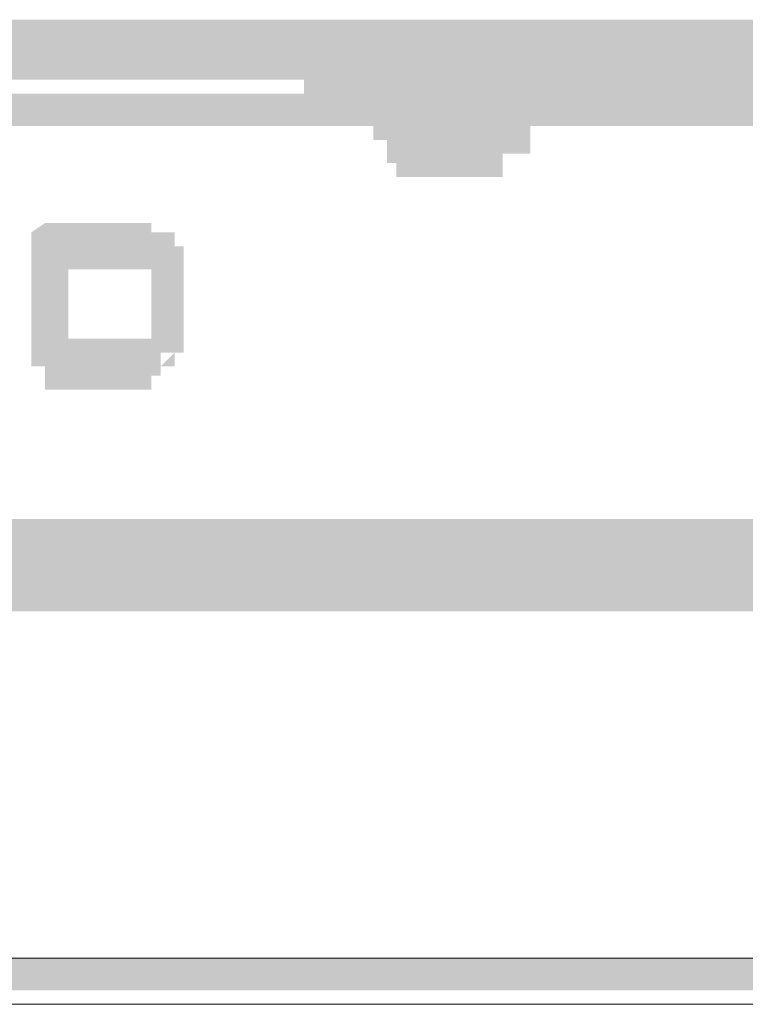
# Model space of a CAD drawing. Header units: millimetres. Extents: x -91 to 1961, y -1152 to 358.
# Tile 222 of 256: x 146.68 to 149.27, y 174.42 to 177.94. Entities that reach past the tile are written whole.
import ezdxf

# ---------------------------------------------------------------- set-up
doc = ezdxf.new("R2010")
doc.units = ezdxf.units.MM
doc.header["$MEASUREMENT"] = 0
doc.layers.get('0').update_dxf_attribs({"linetype": 'CONTINUOUS'})

msp = doc.modelspace()

# ---------------------------------------------------------------- hatches: boundary and pattern name
at = {"true_color": 0xaaaaaa}
h = msp.add_hatch(color=253, dxfattribs=at)
h.paths.add_polyline_path([(127.1458, 177.9399), (133.499, 177.9399), (133.499, 177.8075), (127.1458, 177.8075)])
h.paths.add_polyline_path([(136.6756, 177.9399), (143.0287, 177.9399), (143.0287, 177.8075), (136.6756, 177.8075)])
h.paths.add_polyline_path([(146.2053, 177.9399), (152.5584, 177.9399), (152.5584, 177.8075), (146.2053, 177.8075)])
h.paths.add_polyline_path([(155.735, 177.9399), (162.0882, 177.9399), (162.0882, 177.8075), (155.735, 177.8075)])
h = msp.add_hatch(color=253, dxfattribs=at)
h.paths.add_polyline_path([(127.1458, 177.9399), (133.499, 177.9399), (133.499, 177.8075), (127.1458, 177.8075)])
h.paths.add_polyline_path([(136.6756, 177.9399), (143.0287, 177.9399), (143.0287, 177.8075), (136.6756, 177.8075)])
h.paths.add_polyline_path([(146.2053, 177.9399), (152.5584, 177.9399), (152.5584, 177.8075), (146.2053, 177.8075)])
h.paths.add_polyline_path([(155.735, 177.9399), (162.0882, 177.9399), (162.0882, 177.8075), (155.735, 177.8075)])
h = msp.add_hatch(color=253, dxfattribs=at)
h.paths.add_polyline_path([(162.6011, 177.8075), (156.2479, 177.8075), (156.2479, 177.9399), (162.6011, 177.9399)])
h.paths.add_polyline_path([(153.0713, 177.8075), (146.7182, 177.8075), (146.7182, 177.9399), (153.0713, 177.9399)])
h.paths.add_polyline_path([(143.5416, 177.8075), (137.1884, 177.8075), (137.1884, 177.9399), (143.5416, 177.9399)])
h.paths.add_polyline_path([(134.0119, 177.8075), (127.6587, 177.8075), (127.6587, 177.9399), (134.0119, 177.9399)])
h = msp.add_hatch(color=253, dxfattribs=at)
h.paths.add_polyline_path([(127.1458, 177.8572), (133.499, 177.8572), (133.499, 177.7248), (127.1458, 177.7248)])
h.paths.add_polyline_path([(136.6756, 177.8572), (143.0287, 177.8572), (143.0287, 177.7248), (136.6756, 177.7248)])
h.paths.add_polyline_path([(146.2053, 177.8572), (152.5584, 177.8572), (152.5584, 177.7248), (146.2053, 177.7248)])
h.paths.add_polyline_path([(155.735, 177.8572), (162.0882, 177.8572), (162.0882, 177.7248), (155.735, 177.7248)])
h = msp.add_hatch(color=253, dxfattribs=at)
h.paths.add_polyline_path([(162.6011, 177.7248), (156.2479, 177.7248), (156.2479, 177.8572), (162.6011, 177.8572)])
h.paths.add_polyline_path([(153.0713, 177.7248), (146.7182, 177.7248), (146.7182, 177.8572), (153.0713, 177.8572)])
h.paths.add_polyline_path([(143.5416, 177.7248), (137.1884, 177.7248), (137.1884, 177.8572), (143.5416, 177.8572)])
h.paths.add_polyline_path([(134.0119, 177.7248), (127.6587, 177.7248), (127.6587, 177.8572), (134.0119, 177.8572)])
h = msp.add_hatch(color=253, dxfattribs=at)
h.paths.add_polyline_path([(128.6348, 177.7579), (134.988, 177.7579), (134.988, 177.6421), (128.6348, 177.6421)])
h.paths.add_polyline_path([(138.1646, 177.7579), (144.5177, 177.7579), (144.5177, 177.6421), (138.1646, 177.6421)])
h.paths.add_polyline_path([(147.6943, 177.7579), (154.0475, 177.7579), (154.0475, 177.6421), (147.6943, 177.6421)])
h.paths.add_polyline_path([(157.224, 177.7579), (161.112, 177.7579), (161.112, 177.6421), (157.224, 177.6421)])
h = msp.add_hatch(color=253, dxfattribs=at)
h.paths.add_polyline_path([(161.112, 177.5593), (154.7589, 177.5593), (154.7589, 177.6752), (161.112, 177.6752)])
h.paths.add_polyline_path([(151.5823, 177.5593), (145.2292, 177.5593), (145.2292, 177.6752), (151.5823, 177.6752)])
h.paths.add_polyline_path([(142.0526, 177.5593), (135.6994, 177.5593), (135.6994, 177.6752), (142.0526, 177.6752)])
h.paths.add_polyline_path([(132.5228, 177.5593), (128.6348, 177.5593), (128.6348, 177.6752), (132.5228, 177.6752)])
h = msp.add_hatch(color=253, dxfattribs=at)
h.paths.add_polyline_path([(148.4057, 177.5097), (148.3726, 177.5097), (148.3726, 177.6421), (148.4057, 177.6421)])
h.paths.add_polyline_path([(148.3726, 177.5097), (148.323, 177.5097), (148.2899, 177.5097), (148.2899, 177.6421), (148.323, 177.6421), (148.3726, 177.6421)])
h.paths.add_polyline_path([(148.2899, 177.5097), (148.2403, 177.5097), (148.2072, 177.5097), (148.2072, 177.6421), (148.2403, 177.6421), (148.2899, 177.6421)])
h.paths.add_polyline_path([(148.2072, 177.5097), (148.1576, 177.5097), (148.1079, 177.5097), (148.1079, 177.6421), (148.1576, 177.6421), (148.2072, 177.6421)])
h.paths.add_polyline_path([(148.1079, 177.5097), (148.0748, 177.5097), (148.0748, 177.6421), (148.1079, 177.6421)])
h.paths.add_polyline_path([(148.0748, 177.5097), (148.0252, 177.5097), (148.0252, 177.6421), (148.0748, 177.6421)])
h.paths.add_polyline_path([(148.0252, 177.5097), (147.9921, 177.5097), (147.9921, 177.6421), (148.0252, 177.6421)])
for points in [[(147.9425, 177.5924), (147.9425, 177.5097), (148.0748, 177.5097), (148.0748, 177.5924)], [(148.3726, 177.5924), (148.3726, 177.5097), (148.505, 177.5097), (148.505, 177.5924)], [(146.7182, 177.1292), (146.7182, 176.7487), (146.8505, 176.7487), (146.8505, 177.1292)], [(147.1483, 177.1292), (147.1483, 176.7487), (147.2641, 176.7487), (147.2641, 177.1292)]]:
    msp.add_hatch(color=253, dxfattribs=at).paths.add_polyline_path(points)
h = msp.add_hatch(color=253, dxfattribs=at)
h.paths.add_polyline_path([(148.0252, 177.5924), (148.0748, 177.5593), (148.0252, 177.5097), (147.9921, 177.5593)])
h.paths.add_polyline_path([(148.0252, 177.5924), (148.0748, 177.5924), (148.0748, 177.4601), (148.0252, 177.4601)])
h.paths.add_polyline_path([(148.0748, 177.5924), (148.1079, 177.5924), (148.1079, 177.4601), (148.0748, 177.4601)])
h.paths.add_polyline_path([(148.1079, 177.5924), (148.1576, 177.5924), (148.1576, 177.4601), (148.1079, 177.4601)])
h.paths.add_polyline_path([(148.1576, 177.5924), (148.2072, 177.5924), (148.2072, 177.4601), (148.1576, 177.4601)])
h = msp.add_hatch(color=253, dxfattribs=at)
h.paths.add_polyline_path([(148.2072, 177.5924), (148.2403, 177.5924), (148.2403, 177.4601), (148.2072, 177.4601)])
h.paths.add_polyline_path([(148.2403, 177.5924), (148.2899, 177.5924), (148.2899, 177.4601), (148.2403, 177.4601)])
h.paths.add_polyline_path([(148.2899, 177.5924), (148.323, 177.5924), (148.323, 177.4601), (148.2899, 177.4601)])
h.paths.add_polyline_path([(148.323, 177.5924), (148.3726, 177.5924), (148.3726, 177.4601), (148.323, 177.4601)])
h.paths.add_polyline_path([(148.3726, 177.5924), (148.4057, 177.5924), (148.4057, 177.4601), (148.3726, 177.4601)])
h.paths.add_polyline_path([(148.3726, 177.5593), (148.3726, 177.5924), (148.505, 177.5924), (148.505, 177.5593)])
h = msp.add_hatch(color=253, dxfattribs=at)
h.paths.add_polyline_path([(148.4057, 177.427), (148.3726, 177.427), (148.3726, 177.5593), (148.4057, 177.5593)])
h.paths.add_polyline_path([(148.3726, 177.427), (148.323, 177.427), (148.2899, 177.427), (148.2899, 177.5593), (148.323, 177.5593), (148.3726, 177.5593)])
h.paths.add_polyline_path([(148.2899, 177.427), (148.2403, 177.427), (148.2072, 177.427), (148.2072, 177.5593), (148.2403, 177.5593), (148.2899, 177.5593)])
h.paths.add_polyline_path([(148.2072, 177.427), (148.1576, 177.427), (148.1079, 177.427), (148.1079, 177.5593), (148.1576, 177.5593), (148.2072, 177.5593)])
h.paths.add_polyline_path([(148.1079, 177.427), (148.0748, 177.427), (148.0748, 177.5593), (148.1079, 177.5593)])
h.paths.add_polyline_path([(148.0748, 177.427), (148.0252, 177.427), (148.0252, 177.5593), (148.0748, 177.5593)])
h.paths.add_polyline_path([(148.0252, 177.427), (147.9921, 177.427), (147.9921, 177.5593), (148.0252, 177.5593)])
h = msp.add_hatch(color=253, dxfattribs=at)
h.paths.add_polyline_path([(147.9921, 177.5593), (148.0252, 177.5593), (148.1079, 177.5097), (148.1079, 177.4601), (147.9921, 177.4601), (147.9921, 177.5097), (148.0252, 177.427), (147.9921, 177.427)])
h.paths.add_polyline_path([(148.0252, 177.5097), (148.0748, 177.5097), (148.0748, 177.3774), (148.0252, 177.3774)])
h.paths.add_polyline_path([(148.0748, 177.5097), (148.1079, 177.5097), (148.1079, 177.3774), (148.0748, 177.3774)])
h.paths.add_polyline_path([(148.1079, 177.5097), (148.1576, 177.5097), (148.1576, 177.3774), (148.1079, 177.3774)])
h.paths.add_polyline_path([(148.1576, 177.5097), (148.2072, 177.5097), (148.2072, 177.3774), (148.1576, 177.3774)])
h = msp.add_hatch(color=253, dxfattribs=at)
h.paths.add_polyline_path([(148.2072, 177.5097), (148.2403, 177.5097), (148.2403, 177.3774), (148.2072, 177.3774)])
h.paths.add_polyline_path([(148.2403, 177.5097), (148.2899, 177.5097), (148.2899, 177.3774), (148.2403, 177.3774)])
h.paths.add_polyline_path([(148.2899, 177.5097), (148.323, 177.5097), (148.323, 177.3774), (148.2899, 177.3774)])
h.paths.add_polyline_path([(148.323, 177.5097), (148.3726, 177.5097), (148.3726, 177.3774), (148.323, 177.3774)])
h.paths.add_polyline_path([(148.3726, 177.5097), (148.4057, 177.5097), (148.4057, 177.3774), (148.3726, 177.3774)])
h.paths.add_polyline_path([(148.3726, 177.4601), (148.3726, 177.5097), (148.505, 177.5097), (148.505, 177.4601)])
h = msp.add_hatch(color=253, dxfattribs=at)
h.paths.add_polyline_path([(147.1814, 177.0465), (147.1483, 177.0465), (147.1483, 177.1788), (147.1814, 177.1788)])
h.paths.add_polyline_path([(147.0987, 177.1292), (147.0987, 177.1788), (147.2311, 177.1788), (147.2311, 177.1292)])
h.paths.add_polyline_path([(147.1483, 177.0796), (147.0987, 177.0796), (147.0987, 177.2119), (147.1483, 177.2119)])
h.paths.add_polyline_path([(147.0987, 177.0796), (147.0491, 177.0796), (147.016, 177.0796), (147.016, 177.2119), (147.0491, 177.2119), (147.0987, 177.2119)])
h.paths.add_polyline_path([(147.016, 177.0796), (146.9663, 177.0796), (146.9333, 177.0796), (146.8836, 177.0796), (146.8836, 177.2119), (146.9333, 177.2119), (146.9663, 177.2119), (147.016, 177.2119)])
h.paths.add_polyline_path([(146.8836, 177.0796), (146.8505, 177.0796), (146.8505, 177.2119), (146.8836, 177.2119)])
h.paths.add_polyline_path([(146.8505, 177.0796), (146.8009, 177.0796), (146.8009, 177.2119), (146.8505, 177.2119)])
h.paths.add_polyline_path([(146.8009, 177.0796), (146.7678, 177.0796), (146.8505, 177.1788), (146.8505, 177.1292), (146.7182, 177.1292), (146.7182, 177.1788), (146.7678, 177.2119), (146.8009, 177.2119)])
h = msp.add_hatch(color=253, dxfattribs=at)
h.paths.add_polyline_path([(146.7678, 177.1788), (146.8009, 177.1788), (146.8009, 177.0465), (146.7678, 177.0465)])
h.paths.add_polyline_path([(146.8009, 177.1788), (146.8505, 177.1788), (146.8505, 177.0465), (146.8009, 177.0465)])
h.paths.add_polyline_path([(146.8505, 177.1788), (146.8836, 177.1788), (146.8836, 177.0465), (146.8505, 177.0465)])
h.paths.add_polyline_path([(146.8836, 177.1788), (146.9333, 177.1788), (146.9333, 177.0465), (146.8836, 177.0465)])
h.paths.add_polyline_path([(146.9333, 177.1788), (146.9663, 177.1788), (146.9663, 177.0465), (146.9333, 177.0465)])
h = msp.add_hatch(color=253, dxfattribs=at)
h.paths.add_polyline_path([(146.9663, 177.1788), (147.016, 177.1788), (147.016, 177.0465), (146.9663, 177.0465)])
h.paths.add_polyline_path([(147.016, 177.1788), (147.0491, 177.1788), (147.0491, 177.0465), (147.016, 177.0465)])
h.paths.add_polyline_path([(147.0491, 177.1788), (147.0987, 177.1788), (147.0987, 177.0465), (147.0491, 177.0465)])
h.paths.add_polyline_path([(147.0987, 177.1788), (147.1483, 177.1788), (147.1483, 177.0465), (147.0987, 177.0465)])
h.paths.add_polyline_path([(147.1483, 177.1788), (147.1814, 177.1788), (147.1814, 177.0465), (147.1483, 177.0465)])
h = msp.add_hatch(color=253, dxfattribs=at)
h.paths.add_polyline_path([(147.1814, 176.6659), (147.1483, 176.6659), (147.1483, 176.7983), (147.1814, 176.7983)])
h.paths.add_polyline_path([(147.1483, 176.6659), (147.0987, 176.6659), (147.0987, 176.7983), (147.1483, 176.7983)])
h.paths.add_polyline_path([(147.0987, 176.6659), (147.0491, 176.6659), (147.016, 176.6659), (147.016, 176.7983), (147.0491, 176.7983), (147.0987, 176.7983)])
h.paths.add_polyline_path([(147.016, 176.6659), (146.9663, 176.6659), (146.9333, 176.6659), (146.8836, 176.6659), (146.8836, 176.7983), (146.9333, 176.7983), (146.9663, 176.7983), (147.016, 176.7983)])
h.paths.add_polyline_path([(146.8836, 176.6659), (146.8505, 176.6659), (146.8505, 176.7983), (146.8836, 176.7983)])
h.paths.add_polyline_path([(146.8505, 176.6659), (146.8009, 176.6659), (146.8009, 176.7983), (146.8505, 176.7983)])
h.paths.add_polyline_path([(146.8009, 176.6659), (146.7678, 176.6659), (146.7678, 176.7983), (146.8009, 176.7983)])
h = msp.add_hatch(color=253, dxfattribs=at)
h.paths.add_polyline_path([(146.9663, 176.7487), (147.016, 176.7487), (147.016, 176.6163), (146.9663, 176.6163)])
h.paths.add_polyline_path([(147.016, 176.7487), (147.0491, 176.7487), (147.0491, 176.6163), (147.016, 176.6163)])
h.paths.add_polyline_path([(147.0491, 176.7487), (147.0987, 176.7487), (147.0987, 176.6163), (147.0491, 176.6163)])
h.paths.add_polyline_path([(147.0987, 176.7487), (147.1483, 176.7487), (147.1483, 176.6163), (147.0987, 176.6163)])
h.paths.add_polyline_path([(147.0987, 176.699), (147.0987, 176.7487), (147.1483, 176.7983), (147.1814, 176.7983), (147.1814, 176.6659), (147.1483, 176.6659), (147.2311, 176.7487), (147.2311, 176.699)])
h = msp.add_hatch(color=253, dxfattribs=at)
h.paths.add_polyline_path([(146.8505, 176.7487), (146.8505, 176.699), (146.7182, 176.699), (146.7182, 176.7487)])
h.paths.add_polyline_path([(146.7678, 176.7487), (146.8009, 176.7487), (146.8009, 176.6163), (146.7678, 176.6163)])
h.paths.add_polyline_path([(146.8009, 176.7487), (146.8505, 176.7487), (146.8505, 176.6163), (146.8009, 176.6163)])
h.paths.add_polyline_path([(146.8505, 176.7487), (146.8836, 176.7487), (146.8836, 176.6163), (146.8505, 176.6163)])
h.paths.add_polyline_path([(146.8836, 176.7487), (146.9333, 176.7487), (146.9333, 176.6163), (146.8836, 176.6163)])
h.paths.add_polyline_path([(146.9333, 176.7487), (146.9663, 176.7487), (146.9663, 176.6163), (146.9333, 176.6163)])
h = msp.add_hatch(color=253, dxfattribs=at)
h.paths.add_polyline_path([(168.7391, 176.0207), (162.386, 176.0207), (162.386, 176.1531), (168.7391, 176.1531)])
h.paths.add_polyline_path([(159.2094, 176.0207), (152.8562, 176.0207), (152.8562, 176.1531), (159.2094, 176.1531)])
h.paths.add_polyline_path([(149.6797, 176.0207), (146.5527, 176.0207), (146.5527, 176.1531), (149.6797, 176.1531)])
h = msp.add_hatch(color=253, dxfattribs=at)
h.paths.add_polyline_path([(144.8983, 176.0207), (151.2514, 176.0207), (151.2514, 175.9049), (144.8983, 175.9049)])
h.paths.add_polyline_path([(154.428, 176.0207), (160.7811, 176.0207), (160.7811, 175.9049), (154.428, 175.9049)])
h.paths.add_polyline_path([(163.9577, 176.0207), (168.7391, 176.0207), (168.7391, 175.9049), (163.9577, 175.9049)])
h = msp.add_hatch(color=253, dxfattribs=at)
h.paths.add_polyline_path([(168.8219, 175.8552), (162.4687, 175.8552), (162.4687, 175.9876), (168.8219, 175.9876)])
h.paths.add_polyline_path([(159.2921, 175.8552), (152.939, 175.8552), (152.939, 175.9876), (159.2921, 175.9876)])
h.paths.add_polyline_path([(149.7624, 175.8552), (143.4092, 175.8552), (143.4092, 175.9876), (149.7624, 175.9876)])
h.paths.add_polyline_path([(140.2327, 175.8552), (133.8795, 175.8552), (133.8795, 175.9876), (140.2327, 175.9876)])
h.paths.add_polyline_path([(130.7029, 175.8552), (124.3498, 175.8552), (124.3498, 175.9876), (130.7029, 175.9876)])
h.paths.add_polyline_path([(121.1732, 175.8552), (120.925, 175.8552), (120.925, 175.9876), (121.1732, 175.9876)])
h = msp.add_hatch(color=253, dxfattribs=at)
h.paths.add_polyline_path([(168.7391, 175.8222), (162.386, 175.8222), (162.386, 175.938), (168.7391, 175.938)])
h.paths.add_polyline_path([(159.2094, 175.8222), (152.8562, 175.8222), (152.8562, 175.938), (159.2094, 175.938)])
h.paths.add_polyline_path([(149.6797, 175.8222), (144.8983, 175.8222), (144.8983, 175.938), (149.6797, 175.938)])
h = msp.add_hatch(color=253, dxfattribs=at)
h.paths.add_polyline_path([(171.0719, 174.4655), (164.7188, 174.4655), (164.7188, 174.5813), (171.0719, 174.5813)])
h.paths.add_polyline_path([(161.5422, 174.4655), (155.189, 174.4655), (155.189, 174.5813), (161.5422, 174.5813)])
h.paths.add_polyline_path([(152.0125, 174.4655), (145.6593, 174.4655), (145.6593, 174.5813), (152.0125, 174.5813)])

# ---------------------------------------------------------------- linework, layer by layer
at = {"color": 7, "linetype": 'Continuous', "lineweight": 5}
msp.add_lwpolyline([(171.0719, 174.5813), (144.8983, 174.5813), (144.8983, 174.5813)], dxfattribs=at)
at = {"color": 7, "linetype": 'Continuous', "lineweight": 20}
msp.add_lwpolyline([(144.8983, 174.4159), (171.0719, 174.4159), (171.0719, 174.4159)], dxfattribs=at)

doc.saveas('drawing.dxf')
